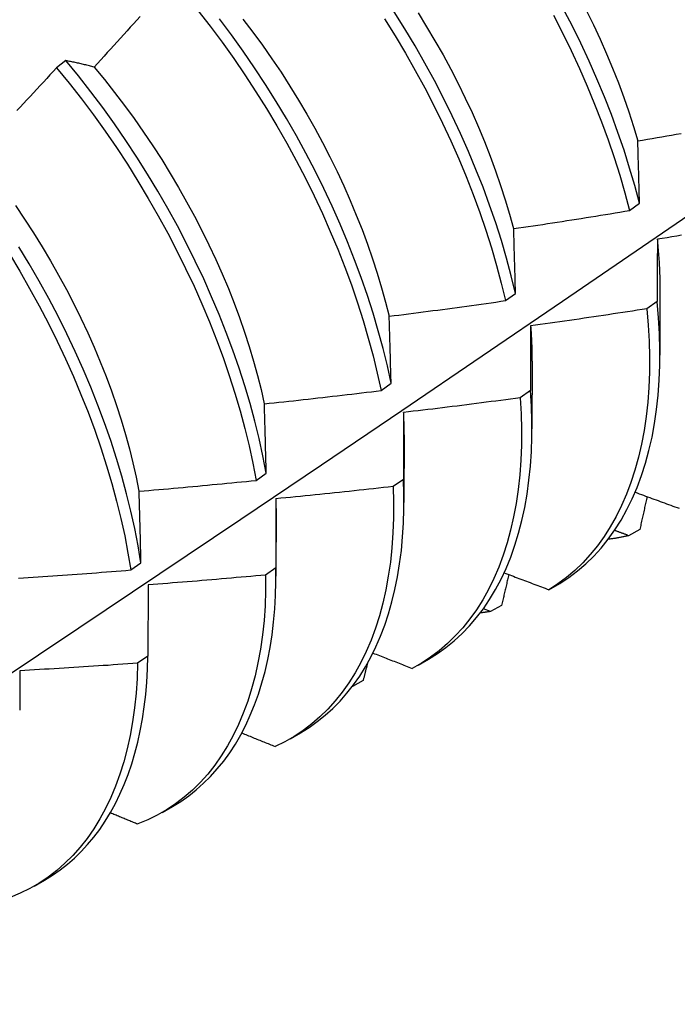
# Model space of a CAD drawing. Header units: inches. Extents: x 26 to 226, y 17 to 155.
# Tile 66 of 73: x 206.168 to 206.347, y 85.44 to 85.707. Entities that reach past the tile are written whole.
import ezdxf

# ---------------------------------------------------------------- set-up
doc = ezdxf.new("R2010")
doc.units = ezdxf.units.IN
doc.header["$MEASUREMENT"] = 0
doc.layers.add('Visible Edges(ANSI)', color=7, linetype='Continuous', lineweight=25)

msp = doc.modelspace()

# ---------------------------------------------------------------- linework, layer by layer
at = {"layer": 'Visible Edges(ANSI)'}
for p, q in [((206.181, 85.69622), (206.17845, 85.69429)), ((206.33424, 85.65544), (206.33696, 85.65742)), ((206.34252, 85.63452), (206.3425, 85.61608)), ((206.30051, 85.63094), (206.30324, 85.63292)), ((206.34175, 85.63069), (206.33898, 85.62873)), ((206.30772, 85.61448), (206.3077, 85.59604)), ((206.26667, 85.60647), (206.26941, 85.60845)), ((206.30732, 85.60647), (206.30453, 85.60452)), ((206.27292, 85.59444), (206.2729, 85.576)), ((206.23271, 85.58204), (206.23546, 85.58401)), ((206.27276, 85.58232), (206.26996, 85.58037)), ((206.23813, 85.5744), (206.2381, 85.55596)), ((206.33702, 85.56867), (206.33398, 85.56699)), ((206.19864, 85.55766), (206.20139, 85.55963)), ((206.23809, 85.55823), (206.23528, 85.55629)), ((206.20332, 85.55362), (206.20329, 85.53422)), ((206.31232, 85.55229), (206.31532, 85.55402)), ((206.29944, 85.54804), (206.2964, 85.54638)), ((206.2964, 85.54638), (206.29449, 85.54713)), ((206.20329, 85.53422), (206.20047, 85.53229)), ((206.27675, 85.5318), (206.27956, 85.53342)), ((206.26179, 85.52756), (206.25888, 85.52599)), ((206.24195, 85.51176), (206.24476, 85.51338)), ((206.20715, 85.49172), (206.20996, 85.49334)), ((206.17235, 85.47168), (206.17517, 85.4733))]:
    msp.add_line(p, q, dxfattribs=at)
at = {"layer": 'Visible Edges(ANSI)', "flags": 128}
for points in [[(206.21686, 85.70989), (206.22018, 85.70562), (206.22343, 85.70126), (206.2266, 85.69684), (206.22967, 85.69234), (206.23266, 85.68778), (206.23555, 85.68317), (206.23834, 85.6785), (206.24103, 85.67379), (206.24362, 85.66904), (206.2461, 85.66426), (206.24848, 85.65945), (206.25074, 85.65462), (206.25288, 85.64977), (206.25491, 85.64491), (206.25682, 85.64006), (206.2586, 85.6352), (206.26027, 85.63035), (206.2618, 85.62552), (206.26321, 85.62071), (206.2645, 85.61593), (206.26565, 85.61118), (206.26667, 85.60647)], [(206.30324, 85.63292), (206.30209, 85.63767), (206.3008, 85.64245), (206.29939, 85.64726), (206.29785, 85.65209), (206.29618, 85.65694), (206.2944, 85.66179), (206.29249, 85.66665), (206.29046, 85.67151), (206.28831, 85.67636), (206.28605, 85.68119), (206.28367, 85.686), (206.28119, 85.69078), (206.2786, 85.69553), (206.27591, 85.70024), (206.27311, 85.7049), (206.27022, 85.70952)], [(206.27673, 85.70925), (206.27907, 85.70546), (206.28134, 85.70163), (206.28353, 85.69778), (206.28563, 85.69389), (206.28765, 85.68998), (206.28957, 85.68605), (206.29141, 85.6821), (206.29315, 85.67814), (206.2948, 85.67418), (206.29636, 85.67022), (206.29782, 85.66626), (206.29918, 85.6623), (206.30045, 85.65836), (206.30162, 85.65444), (206.30269, 85.65053)], [(206.31352, 85.70855), (206.31599, 85.70377), (206.31835, 85.69895), (206.32059, 85.69412), (206.32272, 85.68927), (206.32474, 85.68442), (206.32663, 85.67956), (206.3284, 85.6747), (206.33005, 85.66986), (206.33157, 85.66503), (206.33297, 85.66022), (206.33424, 85.65544)], [(206.33696, 85.65742), (206.33568, 85.66221), (206.33427, 85.66701), (206.33274, 85.67184), (206.33108, 85.67669), (206.3293, 85.68155), (206.3274, 85.6864), (206.32538, 85.69126), (206.32324, 85.69611), (206.32098, 85.70094), (206.31862, 85.70575), (206.31614, 85.71054)], [(206.32247, 85.70992), (206.3244, 85.70599), (206.32624, 85.70205), (206.328, 85.69809), (206.32965, 85.69413), (206.33121, 85.69017), (206.33268, 85.68621), (206.33404, 85.68226), (206.3353, 85.67833), (206.33646, 85.67441)], [(206.20115, 85.70825), (206.20026, 85.70726), (206.19937, 85.70628), (206.19848, 85.70529), (206.19759, 85.7043), (206.1967, 85.70332), (206.19581, 85.70233), (206.19492, 85.70135), (206.19402, 85.70036), (206.19313, 85.69938), (206.19224, 85.6984), (206.19134, 85.69742), (206.19045, 85.69644), (206.18955, 85.69546), (206.18865, 85.69448)], [(206.26941, 85.60845), (206.26838, 85.61316), (206.26721, 85.61791), (206.26592, 85.6227), (206.2645, 85.62751), (206.26296, 85.63234), (206.26128, 85.63719), (206.25949, 85.64204), (206.25757, 85.6469), (206.25553, 85.65176), (206.25338, 85.6566), (206.25111, 85.66143), (206.24873, 85.66624), (206.24624, 85.67102), (206.24364, 85.67577), (206.24094, 85.68048), (206.23814, 85.68514), (206.23524, 85.68975), (206.23225, 85.6943), (206.22917, 85.69879), (206.226, 85.70322), (206.22275, 85.70757)], [(206.22908, 85.70753), (206.23178, 85.704), (206.23441, 85.7004), (206.23698, 85.69675), (206.23947, 85.69305), (206.24189, 85.68931), (206.24423, 85.68551), (206.24649, 85.68169), (206.24867, 85.67782), (206.25077, 85.67393), (206.25278, 85.67002), (206.25471, 85.66608), (206.25655, 85.66213), (206.2583, 85.65817), (206.25995, 85.6542), (206.26152, 85.65024), (206.26299, 85.64627), (206.26437, 85.64232), (206.26565, 85.63838), (206.26683, 85.63445), (206.2679, 85.63055), (206.26888, 85.62668)], [(206.26763, 85.70755), (206.27051, 85.70293), (206.2733, 85.69826), (206.27599, 85.69355), (206.27857, 85.6888), (206.28105, 85.68401), (206.28341, 85.6792), (206.28566, 85.67437), (206.2878, 85.66952), (206.28982, 85.66466), (206.29172, 85.65981), (206.2935, 85.65495), (206.29516, 85.65011), (206.29669, 85.64528), (206.29809, 85.64047), (206.29937, 85.63569), (206.30051, 85.63094)], [(206.18865, 85.69448), (206.18832, 85.69456), (206.188, 85.69464), (206.18767, 85.69473), (206.18735, 85.69481), (206.18702, 85.69489), (206.1867, 85.69496), (206.18637, 85.69504), (206.18605, 85.69512), (206.18573, 85.69519), (206.18541, 85.69527), (206.18509, 85.69534), (206.18477, 85.69542), (206.18445, 85.69549), (206.18413, 85.69556), (206.18382, 85.69563), (206.1835, 85.6957), (206.18319, 85.69577), (206.18287, 85.69584), (206.18256, 85.6959), (206.18224, 85.69597), (206.18193, 85.69603), (206.18162, 85.6961), (206.18131, 85.69616), (206.181, 85.69622)], [(206.23546, 85.58401), (206.23455, 85.58869), (206.23351, 85.5934), (206.23234, 85.59816), (206.23104, 85.60294), (206.22962, 85.60775), (206.22806, 85.61259), (206.22638, 85.61744), (206.22458, 85.62229), (206.22265, 85.62715), (206.22061, 85.63201), (206.21845, 85.63685), (206.21617, 85.64168), (206.21379, 85.64649), (206.21129, 85.65127), (206.20869, 85.65601), (206.20598, 85.66072), (206.20318, 85.66538), (206.20027, 85.66998), (206.19727, 85.67453), (206.19419, 85.67902), (206.19101, 85.68344), (206.18775, 85.68778), (206.18441, 85.69205), (206.181, 85.69622)], [(206.17845, 85.69429), (206.17755, 85.69331), (206.17665, 85.69234), (206.17575, 85.69137), (206.17484, 85.69039), (206.17394, 85.68942), (206.17303, 85.68845), (206.17213, 85.68748), (206.17122, 85.68651), (206.17032, 85.68554), (206.16941, 85.68457), (206.1685, 85.6836), (206.16759, 85.68263)], [(206.17845, 85.69429), (206.18186, 85.69011), (206.18519, 85.68584), (206.18844, 85.68149), (206.19161, 85.67706), (206.19469, 85.67257), (206.19768, 85.66802), (206.20058, 85.6634), (206.20338, 85.65874), (206.20608, 85.65403), (206.20867, 85.64929), (206.21116, 85.6445), (206.21354, 85.63969), (206.21581, 85.63486), (206.21796, 85.63002), (206.21999, 85.62516), (206.22191, 85.6203), (206.2237, 85.61545), (206.22537, 85.6106), (206.22692, 85.60577), (206.22834, 85.60096), (206.22963, 85.59617), (206.23079, 85.59142), (206.23181, 85.58671), (206.23271, 85.58204)], [(206.18865, 85.69447), (206.19146, 85.69106), (206.19422, 85.68759), (206.19692, 85.68405), (206.19955, 85.68044), (206.20211, 85.67679), (206.2046, 85.67308), (206.20702, 85.66933), (206.20936, 85.66553), (206.21163, 85.6617), (206.21381, 85.65784), (206.21592, 85.65395), (206.21794, 85.65003), (206.21988, 85.6461), (206.22173, 85.64215), (206.22349, 85.63819), (206.22515, 85.63423), (206.22673, 85.63027), (206.2282, 85.62631), (206.22958, 85.62236), (206.23085, 85.61842), (206.23202, 85.6145), (206.23309, 85.61061), (206.23405, 85.60673), (206.23491, 85.60289)], [(206.33649, 85.67439), (206.3378, 85.67461), (206.33911, 85.67483), (206.34042, 85.67505), (206.34173, 85.67528), (206.34304, 85.6755), (206.34435, 85.67573), (206.34565, 85.67595), (206.34696, 85.67618), (206.34827, 85.67641)], [(206.33696, 85.65742), (206.33694, 85.65814), (206.33692, 85.65886), (206.3369, 85.65958), (206.33688, 85.66029), (206.33686, 85.66101), (206.33684, 85.66172), (206.33682, 85.66243), (206.3368, 85.66314), (206.33678, 85.66385), (206.33676, 85.66456), (206.33674, 85.66527), (206.33673, 85.66598), (206.33671, 85.66669), (206.33669, 85.66739), (206.33667, 85.6681), (206.33665, 85.6688), (206.33663, 85.6695), (206.33661, 85.6702), (206.33659, 85.6709), (206.33657, 85.6716), (206.33655, 85.6723), (206.33653, 85.673), (206.33651, 85.67369), (206.33649, 85.67439)], [(206.02928, 85.43951), (206.05158, 85.45404), (206.07384, 85.46861), (206.09605, 85.48321), (206.11823, 85.49784), (206.14037, 85.51251), (206.16246, 85.5272), (206.18452, 85.54192), (206.20654, 85.55666), (206.22851, 85.57144), (206.25045, 85.58624), (206.27234, 85.60106), (206.2942, 85.6159), (206.31601, 85.63077), (206.33779, 85.64566), (206.35953, 85.66057)], [(206.16725, 85.6568), (206.16975, 85.65309), (206.17218, 85.64934), (206.17453, 85.64555), (206.17681, 85.64173), (206.179, 85.63787), (206.18111, 85.63398), (206.18314, 85.63007), (206.18507, 85.62614), (206.18692, 85.6222), (206.18867, 85.61825), (206.19033, 85.61429), (206.19189, 85.61032), (206.19336, 85.60636), (206.19472, 85.60241), (206.19599, 85.59847), (206.19716, 85.59455), (206.19824, 85.59065), (206.19921, 85.58677), (206.20008, 85.58292), (206.20084, 85.57911)], [(206.30274, 85.65052), (206.30406, 85.65071), (206.30537, 85.65091), (206.30669, 85.6511), (206.308, 85.6513), (206.30932, 85.6515), (206.31063, 85.65169), (206.31194, 85.65189), (206.31326, 85.65209), (206.31457, 85.6523), (206.31588, 85.6525), (206.31719, 85.6527), (206.31851, 85.65291), (206.31982, 85.65311), (206.32113, 85.65332), (206.32244, 85.65353), (206.32375, 85.65373), (206.32506, 85.65394), (206.32638, 85.65416), (206.32769, 85.65437), (206.329, 85.65458), (206.33031, 85.65479), (206.33162, 85.65501), (206.33293, 85.65523), (206.33424, 85.65544)], [(206.30324, 85.63292), (206.30322, 85.63366), (206.3032, 85.63441), (206.30318, 85.63515), (206.30316, 85.63589), (206.30314, 85.63663), (206.30312, 85.63737), (206.3031, 85.63811), (206.30308, 85.63885), (206.30306, 85.63959), (206.30304, 85.64032), (206.30302, 85.64106), (206.30299, 85.64179), (206.30297, 85.64253), (206.30295, 85.64326), (206.30293, 85.64399), (206.30291, 85.64472), (206.30289, 85.64545), (206.30287, 85.64618), (206.30285, 85.6469), (206.30283, 85.64763), (206.30281, 85.64835), (206.30279, 85.64908), (206.30277, 85.6498), (206.30274, 85.65052)], [(206.34181, 85.64764), (206.34181, 85.64695), (206.34181, 85.64625), (206.3418, 85.64555), (206.3418, 85.64486), (206.3418, 85.64416), (206.34179, 85.64346), (206.34179, 85.64276), (206.34179, 85.64205), (206.34178, 85.64135), (206.34178, 85.64065), (206.34178, 85.63994), (206.34178, 85.63924), (206.34177, 85.63853), (206.34177, 85.63782), (206.34177, 85.63711), (206.34177, 85.6364), (206.34177, 85.63569), (206.34176, 85.63498), (206.34176, 85.63427), (206.34176, 85.63355), (206.34176, 85.63284), (206.34176, 85.63212), (206.34176, 85.63141), (206.34175, 85.63069)], [(206.34176, 85.64766), (206.34182, 85.6471), (206.34187, 85.64654), (206.34193, 85.64598), (206.34198, 85.64542), (206.34203, 85.64486), (206.34207, 85.6443), (206.34212, 85.64375), (206.34216, 85.6432), (206.3422, 85.64264), (206.34223, 85.64209), (206.34227, 85.64154), (206.3423, 85.64099), (206.34233, 85.64045), (206.34236, 85.6399), (206.34238, 85.63936), (206.3424, 85.63881), (206.34242, 85.63827), (206.34244, 85.63773), (206.34245, 85.6372), (206.34246, 85.63666), (206.34247, 85.63612), (206.34248, 85.63559), (206.34248, 85.63506), (206.34249, 85.63453)], [(206.34838, 85.6487), (206.34707, 85.64849), (206.34576, 85.64828), (206.34444, 85.64806), (206.34313, 85.64785), (206.34181, 85.64764)], [(206.20139, 85.55963), (206.20061, 85.56425), (206.1997, 85.56892), (206.19865, 85.57364), (206.19747, 85.5784), (206.19616, 85.58319), (206.19473, 85.588), (206.19317, 85.59284), (206.19148, 85.59769), (206.18967, 85.60254), (206.18774, 85.6074), (206.18569, 85.61226), (206.18352, 85.6171), (206.18124, 85.62193), (206.17884, 85.62673), (206.17634, 85.63151), (206.17373, 85.63625), (206.17102, 85.64096), (206.16821, 85.64561)], [(206.16561, 85.64364), (206.16842, 85.63898), (206.17112, 85.63427), (206.17372, 85.62953), (206.17622, 85.62475), (206.1786, 85.61994), (206.18088, 85.61511), (206.18303, 85.61027), (206.18508, 85.60541), (206.187, 85.60055), (206.1888, 85.5957), (206.19048, 85.59085), (206.19203, 85.58602), (206.19346, 85.5812), (206.19475, 85.57642), (206.19592, 85.57166), (206.19696, 85.56695), (206.19786, 85.56228), (206.19864, 85.55766)], [(206.2689, 85.62668), (206.27022, 85.62685), (206.27153, 85.62701), (206.27285, 85.62718), (206.27417, 85.62735), (206.27549, 85.62752), (206.27681, 85.62769), (206.27813, 85.62786), (206.27945, 85.62803), (206.28076, 85.62821), (206.28208, 85.62838), (206.2834, 85.62856), (206.28472, 85.62873), (206.28603, 85.62891), (206.28735, 85.62909), (206.28867, 85.62927), (206.28998, 85.62945), (206.2913, 85.62963), (206.29262, 85.62982), (206.29393, 85.63), (206.29525, 85.63019), (206.29657, 85.63037), (206.29788, 85.63056), (206.2992, 85.63075), (206.30051, 85.63094)], [(206.31532, 85.55402), (206.31777, 85.55563), (206.32012, 85.55739), (206.32236, 85.55932), (206.3245, 85.5614), (206.32653, 85.56364), (206.32845, 85.56603), (206.33026, 85.56857), (206.33195, 85.57125), (206.33352, 85.57407), (206.33497, 85.57704), (206.3363, 85.58014), (206.3375, 85.58337), (206.33858, 85.58672), (206.33953, 85.5902), (206.34035, 85.5938), (206.34103, 85.59751), (206.34159, 85.60133), (206.34202, 85.60525), (206.34231, 85.60927), (206.34247, 85.61339), (206.34249, 85.61759), (206.34238, 85.62188), (206.34213, 85.62625), (206.34175, 85.63069)], [(206.33898, 85.62873), (206.33766, 85.62852), (206.33634, 85.62832), (206.33503, 85.62811), (206.33371, 85.62791), (206.3324, 85.6277), (206.33108, 85.6275), (206.32976, 85.6273), (206.32845, 85.6271), (206.32713, 85.6269), (206.32581, 85.6267), (206.32449, 85.62651), (206.32317, 85.62631), (206.32186, 85.62612), (206.32054, 85.62592), (206.31922, 85.62573), (206.3179, 85.62554), (206.31658, 85.62535), (206.31526, 85.62516), (206.31394, 85.62497), (206.31262, 85.62478), (206.3113, 85.6246), (206.30998, 85.62441), (206.30866, 85.62423), (206.30734, 85.62405)], [(206.33898, 85.62873), (206.33935, 85.6243), (206.33958, 85.61993), (206.33968, 85.61565), (206.33965, 85.61145), (206.33948, 85.60734), (206.33918, 85.60333), (206.33874, 85.59941), (206.33818, 85.5956), (206.33748, 85.5919), (206.33665, 85.58831), (206.33569, 85.58484), (206.3346, 85.5815), (206.33339, 85.57828), (206.33205, 85.57519), (206.33059, 85.57224), (206.32901, 85.56942), (206.32731, 85.56675), (206.3255, 85.56422), (206.32357, 85.56184), (206.32153, 85.55962), (206.31938, 85.55755), (206.31713, 85.55563), (206.31478, 85.55388), (206.31232, 85.55229)], [(206.26941, 85.60845), (206.26939, 85.60922), (206.26937, 85.60999), (206.26935, 85.61076), (206.26933, 85.61152), (206.2693, 85.61229), (206.26928, 85.61306), (206.26926, 85.61382), (206.26924, 85.61459), (206.26922, 85.61535), (206.2692, 85.61611), (206.26918, 85.61688), (206.26916, 85.61764), (206.26913, 85.61839), (206.26911, 85.61915), (206.26909, 85.61991), (206.26907, 85.62067), (206.26905, 85.62142), (206.26903, 85.62218), (206.26901, 85.62293), (206.26898, 85.62368), (206.26896, 85.62443), (206.26894, 85.62518), (206.26892, 85.62593), (206.2689, 85.62668)], [(206.30734, 85.62405), (206.30734, 85.62333), (206.30734, 85.62261), (206.30734, 85.62188), (206.30734, 85.62116), (206.30733, 85.62043), (206.30733, 85.61971), (206.30733, 85.61898), (206.30733, 85.61825), (206.30733, 85.61753), (206.30733, 85.6168), (206.30733, 85.61606), (206.30732, 85.61533), (206.30732, 85.6146), (206.30732, 85.61387), (206.30732, 85.61313), (206.30732, 85.61239), (206.30732, 85.61166), (206.30732, 85.61092), (206.30732, 85.61018), (206.30732, 85.60944), (206.30732, 85.6087), (206.30732, 85.60796), (206.30732, 85.60722), (206.30732, 85.60647)], [(206.30733, 85.62405), (206.30736, 85.62364), (206.30739, 85.62324), (206.30742, 85.62283), (206.30745, 85.62243), (206.30747, 85.62202), (206.3075, 85.62162), (206.30752, 85.62121), (206.30754, 85.62081), (206.30757, 85.62041), (206.30758, 85.62001), (206.3076, 85.61961), (206.30762, 85.61921), (206.30763, 85.61881), (206.30765, 85.61842), (206.30766, 85.61802), (206.30767, 85.61762), (206.30768, 85.61723), (206.30769, 85.61683), (206.3077, 85.61644), (206.3077, 85.61605), (206.30771, 85.61566), (206.30771, 85.61527), (206.30771, 85.61488), (206.30771, 85.61449)], [(206.23495, 85.60287), (206.23627, 85.60301), (206.23759, 85.60315), (206.23892, 85.60329), (206.24024, 85.60343), (206.24156, 85.60357), (206.24289, 85.60371), (206.24421, 85.60386), (206.24553, 85.604), (206.24685, 85.60415), (206.24818, 85.6043), (206.2495, 85.60445), (206.25082, 85.6046), (206.25214, 85.60475), (206.25346, 85.6049), (206.25478, 85.60505), (206.25611, 85.6052), (206.25743, 85.60536), (206.25875, 85.60551), (206.26007, 85.60567), (206.26139, 85.60583), (206.26271, 85.60599), (206.26403, 85.60615), (206.26535, 85.60631), (206.26667, 85.60647)], [(206.30453, 85.60452), (206.30321, 85.60434), (206.30189, 85.60416), (206.30057, 85.60398), (206.29924, 85.60381), (206.29792, 85.60363), (206.2966, 85.60346), (206.29528, 85.60328), (206.29396, 85.60311), (206.29263, 85.60294), (206.29131, 85.60277), (206.28999, 85.6026), (206.28866, 85.60244), (206.28734, 85.60227), (206.28602, 85.6021), (206.28469, 85.60194), (206.28337, 85.60178), (206.28204, 85.60162), (206.28072, 85.60145), (206.2794, 85.6013), (206.27807, 85.60114), (206.27675, 85.60098), (206.27542, 85.60082), (206.2741, 85.60067), (206.27277, 85.60051)], [(206.30453, 85.60452), (206.30477, 85.60015), (206.30488, 85.59587), (206.30486, 85.59166), (206.3047, 85.58755), (206.3044, 85.58353), (206.30397, 85.5796), (206.30341, 85.57579), (206.30272, 85.57208), (206.3019, 85.56848), (206.30095, 85.56501), (206.29987, 85.56165), (206.29867, 85.55843), (206.29734, 85.55533), (206.29588, 85.55237), (206.29431, 85.54954), (206.29262, 85.54686), (206.29081, 85.54433), (206.28889, 85.54194), (206.28686, 85.53971), (206.28472, 85.53763), (206.28247, 85.5357), (206.28012, 85.53394), (206.27767, 85.53234), (206.27513, 85.5309)], [(206.27956, 85.53342), (206.28199, 85.53492), (206.28432, 85.53658), (206.28656, 85.53839), (206.2887, 85.54035), (206.29073, 85.54246), (206.29267, 85.54472), (206.29449, 85.54712), (206.2962, 85.54967), (206.29781, 85.55235), (206.29929, 85.55516), (206.30067, 85.5581), (206.30192, 85.56118), (206.30305, 85.56437), (206.30407, 85.56769), (206.30496, 85.57112), (206.30573, 85.57466), (206.30637, 85.57831), (206.30689, 85.58206), (206.30728, 85.58591), (206.30754, 85.58985), (206.30768, 85.59389), (206.30769, 85.59801), (206.30757, 85.6022), (206.30732, 85.60647)], [(206.23546, 85.58401), (206.23544, 85.58481), (206.23542, 85.58561), (206.2354, 85.5864), (206.23538, 85.5872), (206.23536, 85.58799), (206.23534, 85.58878), (206.23532, 85.58957), (206.23529, 85.59036), (206.23527, 85.59115), (206.23525, 85.59194), (206.23523, 85.59273), (206.23521, 85.59351), (206.23519, 85.5943), (206.23517, 85.59508), (206.23515, 85.59587), (206.23512, 85.59665), (206.2351, 85.59743), (206.23508, 85.59821), (206.23506, 85.59899), (206.23504, 85.59977), (206.23501, 85.60054), (206.23499, 85.60132), (206.23497, 85.6021), (206.23495, 85.60287)], [(206.27273, 85.60055), (206.27275, 85.60029), (206.27276, 85.60003), (206.27277, 85.59978), (206.27278, 85.59952), (206.27279, 85.59927), (206.2728, 85.59901), (206.27281, 85.59876), (206.27282, 85.5985), (206.27282, 85.59825), (206.27283, 85.59799), (206.27284, 85.59774), (206.27284, 85.59749), (206.27285, 85.59724), (206.27285, 85.59698), (206.27286, 85.59673), (206.27286, 85.59648), (206.27287, 85.59623), (206.27287, 85.59598), (206.27287, 85.59573), (206.27287, 85.59548), (206.27287, 85.59523), (206.27288, 85.59498), (206.27288, 85.59473), (206.27287, 85.59448)], [(206.27277, 85.60051), (206.27277, 85.59977), (206.27277, 85.59902), (206.27277, 85.59827), (206.27277, 85.59752), (206.27277, 85.59677), (206.27277, 85.59602), (206.27277, 85.59527), (206.27276, 85.59451), (206.27276, 85.59376), (206.27276, 85.593), (206.27276, 85.59224), (206.27276, 85.59149), (206.27276, 85.59073), (206.27276, 85.58997), (206.27276, 85.58921), (206.27276, 85.58845), (206.27276, 85.58768), (206.27276, 85.58692), (206.27276, 85.58616), (206.27276, 85.58539), (206.27276, 85.58462), (206.27276, 85.58386), (206.27276, 85.58309), (206.27276, 85.58232)], [(206.2009, 85.57909), (206.20223, 85.5792), (206.20355, 85.57932), (206.20488, 85.57943), (206.20621, 85.57954), (206.20753, 85.57966), (206.20886, 85.57977), (206.21019, 85.57989), (206.21151, 85.58001), (206.21284, 85.58013), (206.21416, 85.58025), (206.21549, 85.58037), (206.21682, 85.58049), (206.21814, 85.58062), (206.21947, 85.58074), (206.22079, 85.58087), (206.22212, 85.58099), (206.22344, 85.58112), (206.22477, 85.58125), (206.22609, 85.58138), (206.22742, 85.58151), (206.22874, 85.58164), (206.23006, 85.58177), (206.23139, 85.58191), (206.23271, 85.58204)], [(206.26996, 85.58037), (206.27008, 85.57608), (206.27006, 85.57187), (206.26991, 85.56775), (206.26962, 85.56372), (206.2692, 85.5598), (206.26865, 85.55597), (206.26797, 85.55226), (206.26715, 85.54865), (206.26621, 85.54517), (206.26514, 85.54181), (206.26394, 85.53857), (206.26262, 85.53547), (206.26117, 85.5325), (206.25961, 85.52967), (206.25792, 85.52698), (206.25612, 85.52443), (206.25421, 85.52204), (206.25218, 85.5198), (206.25005, 85.51771), (206.24781, 85.51577), (206.24546, 85.514), (206.24302, 85.51239), (206.24048, 85.51095), (206.23785, 85.50967)], [(206.26996, 85.58037), (206.26864, 85.58022), (206.26731, 85.58007), (206.26599, 85.57992), (206.26466, 85.57977), (206.26333, 85.57962), (206.26201, 85.57948), (206.26068, 85.57933), (206.25935, 85.57919), (206.25802, 85.57905), (206.2567, 85.5789), (206.25537, 85.57876), (206.25404, 85.57862), (206.25271, 85.57849), (206.25139, 85.57835), (206.25006, 85.57821), (206.24873, 85.57808), (206.2474, 85.57794), (206.24607, 85.57781), (206.24474, 85.57768), (206.24342, 85.57755), (206.24209, 85.57742), (206.24076, 85.57729), (206.23943, 85.57716), (206.2381, 85.57704)], [(206.24476, 85.51338), (206.2471, 85.51482), (206.24934, 85.5164), (206.2515, 85.51812), (206.25356, 85.51999), (206.25554, 85.52199), (206.25741, 85.52413), (206.25919, 85.5264), (206.26087, 85.5288), (206.26244, 85.53132), (206.26391, 85.53398), (206.26528, 85.53675), (206.26653, 85.53964), (206.26768, 85.54265), (206.26872, 85.54577), (206.26964, 85.549), (206.27045, 85.55233), (206.27115, 85.55577), (206.27173, 85.5593), (206.27219, 85.56293), (206.27254, 85.56664), (206.27277, 85.57044), (206.27289, 85.57433), (206.27288, 85.57829), (206.27276, 85.58232)], [(206.20139, 85.55963), (206.20137, 85.56045), (206.20135, 85.56127), (206.20134, 85.56209), (206.20132, 85.56291), (206.2013, 85.56373), (206.20128, 85.56455), (206.20126, 85.56536), (206.20124, 85.56618), (206.20122, 85.56699), (206.2012, 85.5678), (206.20118, 85.56862), (206.20116, 85.56943), (206.20113, 85.57024), (206.20111, 85.57105), (206.20109, 85.57186), (206.20107, 85.57267), (206.20105, 85.57347), (206.20103, 85.57428), (206.20101, 85.57508), (206.20099, 85.57589), (206.20097, 85.57669), (206.20094, 85.57749), (206.20092, 85.57829), (206.2009, 85.57909)], [(206.33575, 85.57881), (206.33632, 85.57861), (206.33689, 85.5784), (206.33746, 85.57819), (206.33803, 85.57798), (206.3386, 85.57777), (206.33916, 85.57756), (206.33973, 85.57735), (206.3403, 85.57714), (206.34087, 85.57694), (206.34144, 85.57673), (206.34201, 85.57652), (206.34258, 85.57631), (206.34315, 85.5761), (206.34372, 85.5759), (206.34429, 85.57569), (206.34486, 85.57548), (206.34543, 85.57527), (206.346, 85.57506), (206.34657, 85.57486), (206.34715, 85.57465), (206.34772, 85.57444)], [(206.33901, 85.57762), (206.33893, 85.57725), (206.33884, 85.57687), (206.33876, 85.5765), (206.33868, 85.57613), (206.3386, 85.57576), (206.33851, 85.57538), (206.33843, 85.57501), (206.33835, 85.57464), (206.33827, 85.57426), (206.33818, 85.57389), (206.3381, 85.57352), (206.33802, 85.57314), (206.33793, 85.57277), (206.33785, 85.5724), (206.33777, 85.57203), (206.33768, 85.57165), (206.3376, 85.57128), (206.33752, 85.57091), (206.33743, 85.57053), (206.33735, 85.57016), (206.33727, 85.56979), (206.33718, 85.56941), (206.3371, 85.56904), (206.33702, 85.56867)], [(206.23804, 85.57707), (206.23804, 85.57696), (206.23805, 85.57684), (206.23805, 85.57673), (206.23805, 85.57662), (206.23805, 85.57651), (206.23806, 85.5764), (206.23806, 85.57629), (206.23806, 85.57618), (206.23806, 85.57607), (206.23806, 85.57596), (206.23806, 85.57585), (206.23807, 85.57574), (206.23807, 85.57563), (206.23807, 85.57552), (206.23807, 85.57541), (206.23807, 85.5753), (206.23807, 85.57519), (206.23807, 85.57508), (206.23807, 85.57497), (206.23807, 85.57486), (206.23807, 85.57475), (206.23807, 85.57464), (206.23807, 85.57453), (206.23807, 85.57443)], [(206.2381, 85.57704), (206.2381, 85.57626), (206.2381, 85.57549), (206.2381, 85.57472), (206.2381, 85.57394), (206.23809, 85.57317), (206.23809, 85.57239), (206.23809, 85.57161), (206.23809, 85.57083), (206.23809, 85.57005), (206.23809, 85.56927), (206.23809, 85.56849), (206.23809, 85.5677), (206.23809, 85.56692), (206.23809, 85.56614), (206.23809, 85.56535), (206.23809, 85.56456), (206.23809, 85.56378), (206.23809, 85.56299), (206.23809, 85.5622), (206.23809, 85.56141), (206.23809, 85.56061), (206.23809, 85.55982), (206.23809, 85.55903), (206.23809, 85.55823)], [(206.33398, 85.56699), (206.33376, 85.56694), (206.33353, 85.56689), (206.3333, 85.56684), (206.33308, 85.56679), (206.33285, 85.56674), (206.33262, 85.56669), (206.33239, 85.56664), (206.33216, 85.5666), (206.33193, 85.56655), (206.3317, 85.56651), (206.33147, 85.56647), (206.33124, 85.56642), (206.33101, 85.56638), (206.33078, 85.56634), (206.33054, 85.5663), (206.33031, 85.56627), (206.33008, 85.56623), (206.32984, 85.56619), (206.32961, 85.56616), (206.32938, 85.56613), (206.32914, 85.56609), (206.32891, 85.56606), (206.32867, 85.56603), (206.32843, 85.566)], [(206.33398, 85.56699), (206.33382, 85.56705), (206.33367, 85.56712), (206.33351, 85.56718), (206.33335, 85.56724), (206.33319, 85.5673), (206.33303, 85.56736), (206.33287, 85.56742), (206.33271, 85.56748), (206.33256, 85.56754), (206.3324, 85.5676), (206.33224, 85.56766), (206.33208, 85.56772), (206.33192, 85.56778), (206.33176, 85.56784), (206.3316, 85.5679), (206.33145, 85.56796), (206.33129, 85.56802), (206.33113, 85.56808), (206.33097, 85.56814), (206.33081, 85.5682), (206.33065, 85.56826), (206.33049, 85.56832), (206.33034, 85.56838), (206.33018, 85.56844)], [(206.16808, 85.55544), (206.16941, 85.55552), (206.17074, 85.55561), (206.17207, 85.5557), (206.1734, 85.55579), (206.17473, 85.55588), (206.17606, 85.55597), (206.17739, 85.55606), (206.17872, 85.55615), (206.18004, 85.55624), (206.18137, 85.55634), (206.1827, 85.55643), (206.18403, 85.55653), (206.18536, 85.55663), (206.18669, 85.55673), (206.18801, 85.55683), (206.18934, 85.55693), (206.19067, 85.55703), (206.192, 85.55713), (206.19333, 85.55723), (206.19465, 85.55734), (206.19598, 85.55744), (206.19731, 85.55755), (206.19864, 85.55766)], [(206.23528, 85.55629), (206.23527, 85.55208), (206.23512, 85.54795), (206.23485, 85.54392), (206.23443, 85.53999), (206.23389, 85.53616), (206.23321, 85.53243), (206.23241, 85.52883), (206.23147, 85.52534), (206.23041, 85.52197), (206.22922, 85.51872), (206.2279, 85.51561), (206.22647, 85.51263), (206.22491, 85.50979), (206.22323, 85.5071), (206.22143, 85.50454), (206.21953, 85.50214), (206.21751, 85.49989), (206.21538, 85.49779), (206.21314, 85.49585), (206.21081, 85.49406), (206.20837, 85.49244), (206.20583, 85.49099), (206.20321, 85.4897), (206.20049, 85.48858)], [(206.23528, 85.55629), (206.23395, 85.55617), (206.23262, 85.55604), (206.23129, 85.55592), (206.22996, 85.5558), (206.22863, 85.55568), (206.2273, 85.55557), (206.22597, 85.55545), (206.22463, 85.55533), (206.2233, 85.55522), (206.22197, 85.5551), (206.22064, 85.55499), (206.21931, 85.55488), (206.21798, 85.55477), (206.21665, 85.55466), (206.21531, 85.55455), (206.21398, 85.55444), (206.21265, 85.55434), (206.21132, 85.55423), (206.20999, 85.55413), (206.20865, 85.55402), (206.20732, 85.55392), (206.20599, 85.55382), (206.20466, 85.55372), (206.20332, 85.55362)], [(206.20996, 85.49334), (206.2122, 85.49471), (206.21436, 85.49622), (206.21643, 85.49786), (206.21843, 85.49963), (206.22033, 85.50152), (206.22215, 85.50354), (206.22388, 85.50568), (206.22552, 85.50794), (206.22706, 85.51032), (206.22851, 85.51281), (206.22986, 85.51542), (206.23112, 85.51814), (206.23227, 85.52096), (206.23332, 85.52389), (206.23427, 85.52692), (206.23512, 85.53005), (206.23587, 85.53328), (206.2365, 85.53659), (206.23704, 85.54), (206.23746, 85.54349), (206.23778, 85.54706), (206.23799, 85.55071), (206.23809, 85.55444), (206.23809, 85.55823)], [(206.30141, 85.55641), (206.30133, 85.55606), (206.30125, 85.55571), (206.30117, 85.55536), (206.30109, 85.55502), (206.30101, 85.55467), (206.30092, 85.55432), (206.30084, 85.55397), (206.30076, 85.55362), (206.30068, 85.55327), (206.30059, 85.55292), (206.30051, 85.55257), (206.30043, 85.55222), (206.30035, 85.55188), (206.30026, 85.55153), (206.30018, 85.55118), (206.3001, 85.55083), (206.30002, 85.55048), (206.29993, 85.55013), (206.29985, 85.54978), (206.29977, 85.54943), (206.29969, 85.54908), (206.2996, 85.54874), (206.29952, 85.54839), (206.29944, 85.54804)], [(206.30013, 85.5569), (206.30063, 85.55671), (206.30114, 85.55652), (206.30165, 85.55632), (206.30215, 85.55613), (206.30266, 85.55594), (206.30317, 85.55574), (206.30368, 85.55555), (206.30418, 85.55536), (206.30469, 85.55517), (206.3052, 85.55498), (206.30571, 85.55478), (206.30621, 85.55459), (206.30672, 85.5544), (206.30723, 85.55421), (206.30774, 85.55401), (206.30825, 85.55382), (206.30876, 85.55363), (206.30927, 85.55344), (206.30977, 85.55325), (206.31028, 85.55306), (206.31079, 85.55286), (206.3113, 85.55267), (206.31181, 85.55248), (206.31232, 85.55229)], [(206.2964, 85.54638), (206.29628, 85.54636), (206.29617, 85.54634), (206.29606, 85.54632), (206.29594, 85.5463), (206.29583, 85.54628), (206.29571, 85.54626), (206.2956, 85.54624), (206.29548, 85.54622), (206.29537, 85.5462), (206.29525, 85.54619), (206.29514, 85.54617), (206.29502, 85.54615), (206.29491, 85.54613), (206.29479, 85.54612), (206.29468, 85.5461), (206.29456, 85.54608), (206.29445, 85.54607), (206.29433, 85.54605), (206.29421, 85.54604), (206.2941, 85.54602), (206.29398, 85.54601), (206.29387, 85.54599), (206.29375, 85.54598), (206.29363, 85.54596)], [(206.17517, 85.4733), (206.17731, 85.47461), (206.17938, 85.47605), (206.18137, 85.4776), (206.18329, 85.47927), (206.18513, 85.48106), (206.18689, 85.48296), (206.18856, 85.48497), (206.19016, 85.4871), (206.19167, 85.48933), (206.19309, 85.49167), (206.19443, 85.49412), (206.19567, 85.49666), (206.19683, 85.49931), (206.19789, 85.50205), (206.19887, 85.50489), (206.19974, 85.50782), (206.20053, 85.51084), (206.20121, 85.51394), (206.2018, 85.51713), (206.2023, 85.5204), (206.20269, 85.52375), (206.20299, 85.52717), (206.20319, 85.53066), (206.20329, 85.53422)], [(206.26447, 85.53507), (206.26491, 85.53489), (206.26536, 85.53472), (206.2658, 85.53455), (206.26624, 85.53437), (206.26668, 85.5342), (206.26713, 85.53403), (206.26757, 85.53385), (206.26802, 85.53368), (206.26846, 85.5335), (206.2689, 85.53333), (206.26935, 85.53316), (206.26979, 85.53298), (206.27023, 85.53281), (206.27068, 85.53264), (206.27112, 85.53246), (206.27157, 85.53229), (206.27201, 85.53212), (206.27246, 85.53194), (206.2729, 85.53177), (206.27335, 85.5316), (206.27379, 85.53142), (206.27424, 85.53125), (206.27468, 85.53108), (206.27513, 85.5309)], [(206.20047, 85.53229), (206.20034, 85.52815), (206.20007, 85.52412), (206.19966, 85.52018), (206.19913, 85.51634), (206.19846, 85.51261), (206.19766, 85.509), (206.19673, 85.5055), (206.19568, 85.50212), (206.19449, 85.49887), (206.19319, 85.49575), (206.19176, 85.49277), (206.1902, 85.48992), (206.18853, 85.48721), (206.18675, 85.48465), (206.18484, 85.48224), (206.18283, 85.47998), (206.18071, 85.47787), (206.17848, 85.47592), (206.17615, 85.47413), (206.17372, 85.4725), (206.17119, 85.47103), (206.16857, 85.46973), (206.16586, 85.4686)], [(206.20047, 85.53229), (206.19914, 85.53219), (206.19781, 85.53209), (206.19647, 85.532), (206.19514, 85.53191), (206.19381, 85.53182), (206.19247, 85.53172), (206.19114, 85.53164), (206.1898, 85.53155), (206.18847, 85.53146), (206.18714, 85.53137), (206.1858, 85.53129), (206.18447, 85.5312), (206.18313, 85.53112), (206.1818, 85.53104), (206.18046, 85.53096), (206.17913, 85.53088), (206.17779, 85.5308), (206.17646, 85.53072), (206.17512, 85.53064), (206.17379, 85.53057), (206.17245, 85.53049), (206.17112, 85.53042), (206.16978, 85.53035), (206.16845, 85.53027)], [(206.26296, 85.53223), (206.26291, 85.53203), (206.26287, 85.53184), (206.26282, 85.53165), (206.26277, 85.53145), (206.26272, 85.53126), (206.26267, 85.53106), (206.26262, 85.53087), (206.26257, 85.53067), (206.26252, 85.53048), (206.26248, 85.53028), (206.26243, 85.53009), (206.26238, 85.52989), (206.26233, 85.5297), (206.26228, 85.52951), (206.26223, 85.52931), (206.26218, 85.52912), (206.26213, 85.52892), (206.26208, 85.52873), (206.26204, 85.52853), (206.26199, 85.52834), (206.26194, 85.52814), (206.26189, 85.52795), (206.26184, 85.52775), (206.26179, 85.52756)], [(206.16845, 85.53027), (206.16844, 85.52945), (206.16844, 85.52863), (206.16844, 85.52781), (206.16844, 85.52698), (206.16843, 85.52615), (206.16843, 85.52533), (206.16843, 85.5245), (206.16843, 85.52367), (206.16842, 85.52284), (206.16842, 85.52201), (206.16842, 85.52118), (206.16841, 85.52035), (206.16841, 85.51952)], [(206.22879, 85.51332), (206.22916, 85.51317), (206.22954, 85.51301), (206.22992, 85.51286), (206.23029, 85.51271), (206.23067, 85.51256), (206.23105, 85.51241), (206.23143, 85.51225), (206.2318, 85.5121), (206.23218, 85.51195), (206.23256, 85.5118), (206.23293, 85.51164), (206.23331, 85.51149), (206.23369, 85.51134), (206.23407, 85.51119), (206.23444, 85.51103), (206.23482, 85.51088), (206.2352, 85.51073), (206.23558, 85.51058), (206.23596, 85.51043), (206.23633, 85.51027), (206.23671, 85.51012), (206.23709, 85.50997), (206.23747, 85.50982), (206.23785, 85.50967)], [(206.19308, 85.49165), (206.19339, 85.49153), (206.1937, 85.4914), (206.19401, 85.49127), (206.19432, 85.49114), (206.19462, 85.49101), (206.19493, 85.49088), (206.19524, 85.49076), (206.19555, 85.49063), (206.19586, 85.4905), (206.19617, 85.49037), (206.19647, 85.49024), (206.19678, 85.49011), (206.19709, 85.48999), (206.1974, 85.48986), (206.19771, 85.48973), (206.19802, 85.4896), (206.19833, 85.48947), (206.19864, 85.48934), (206.19894, 85.48922), (206.19925, 85.48909), (206.19956, 85.48896), (206.19987, 85.48883), (206.20018, 85.4887), (206.20049, 85.48858)]]:
    msp.add_lwpolyline(points, dxfattribs=at)

doc.saveas('drawing.dxf')
